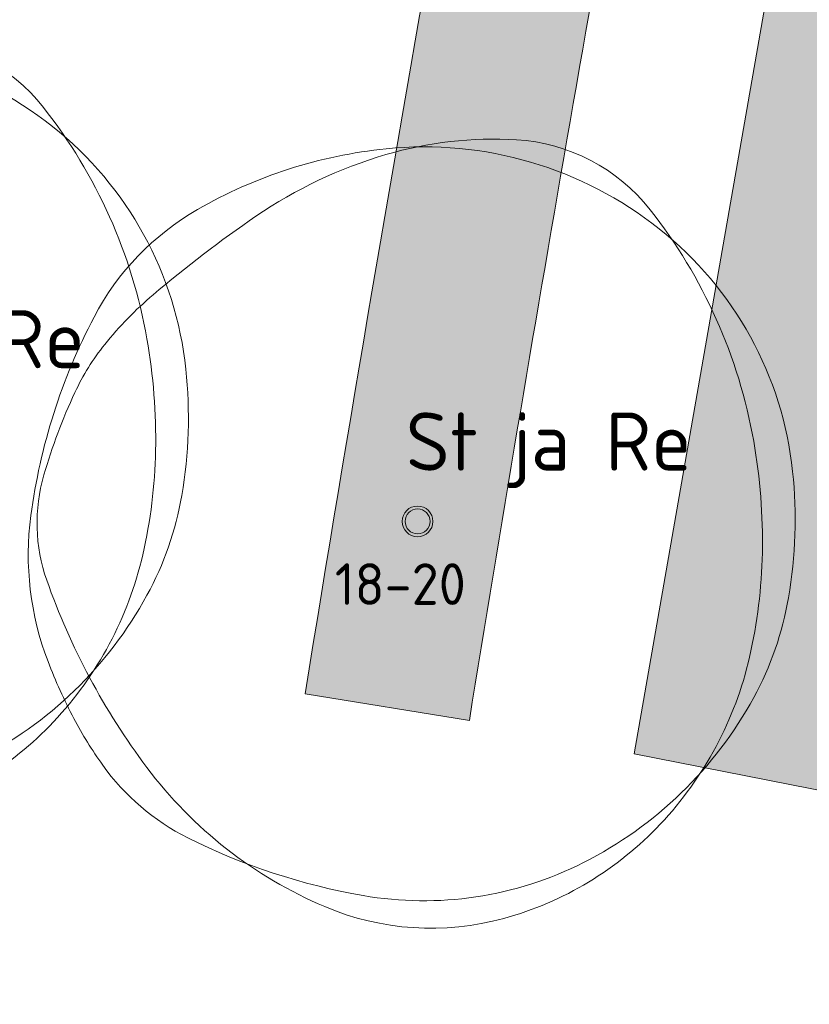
# Model space of a CAD drawing. Header units: metres. Extents: x 167415 to 168367, y 462435 to 462930.
# Tile 9 of 146: x 167589 to 167598, y 462695 to 462707. Entities that reach past the tile are written whole.
import ezdxf
from ezdxf.enums import TextEntityAlignment as Align

# ---------------------------------------------------------------- set-up
doc = ezdxf.new("R2010")
doc.units = ezdxf.units.M
doc.header["$LTSCALE"] = 0.2
for name, color, linetype, lineweight in [('N-PV-GR-BOOM-afmeting', 90, 'Continuous', 25), ('N-PV-GR-BOOM-GROND-S', 90, 'Continuous', 20), ('N_WE_GR_GRAS_WRM_RVA kruidenmengsel 2_B102-A', 141, 'Continuous', 18), ('N_WE_GR_GRAS_WRM_RVA kruidenmengsel 2_B102-G', 141, 'Continuous', 18)]:
    doc.layers.add(name, color=color, linetype=linetype, lineweight=lineweight)
doc.styles.add('NLCS-ISO-M200-T25', font='NLCS-ISO.ttf', dxfattribs={"height": 0.5})
doc.styles.add('NLCS-ISO-M200-T35', font='NLCS-ISO.ttf', dxfattribs={"height": 0.7000000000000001})

# ---------------------------------------------------------------- blocks, each defined once
blk = doc.blocks.new('*U53')
at = {"linetype": 'Continuous'}
blk.add_circle((0, 0), 0.1845092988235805, dxfattribs=at)
blk.add_circle((0, 0), 0.15)
for centre, radius, start, end in [((0.9143825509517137, -0.002301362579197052), 4.600723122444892, 86.58911100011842, 106.3682710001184), ((0.07970034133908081, -0.03998979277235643), 4.545240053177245, 51.53933000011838, 95.77344500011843), ((1.056161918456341, 2.378944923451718), 2.21526890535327, 38.20985000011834, 86.5854950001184), ((0.1954232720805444, -1.18369016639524), 5.69477568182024, 95.77430700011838, 119.9477920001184), ((1.167773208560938, -0.8648117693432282), 5.499689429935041, 106.3688740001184, 124.4477540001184), ((-1.04000423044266, 0.9606120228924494), 3.220049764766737, 119.9474720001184, 152.2845150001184), ((6.673480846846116, -8.892264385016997), 15.23380010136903, 124.4457860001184, 130.3031460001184), ((0.2288267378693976, 0.1477590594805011), 4.305464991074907, 6.022262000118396, 51.53931800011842), ((-0.3515115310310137, -0.6099093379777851), 4.373408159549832, 130.3005070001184, 141.2454220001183), ((2.460397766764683, -0.8782636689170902), 7.174070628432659, 152.2851410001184, 172.4003910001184), ((-1.549780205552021, 0.3518966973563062), 2.836877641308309, 141.2443700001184, 154.9906160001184), ((2.154547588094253, -1.37596471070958), 6.924367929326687, 154.9923550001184, 163.7785190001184), ((-2.823502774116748, -0.2440311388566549), 6.971300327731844, 358.8883060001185, 9.983350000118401), ((-0.9877565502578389, 0.01932567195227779), 5.528817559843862, 350.2300720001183, 6.023218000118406), ((-2.504075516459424, -0.0205774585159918), 2.072584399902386, 163.7796780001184, 199.3827820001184), ((-1.102603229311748, -0.4029311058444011), 3.57950533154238, 172.3996280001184, 201.0284730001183), ((-1.978632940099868, -0.2603525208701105), 6.126276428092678, 347.0492550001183, 358.8876950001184), ((3.469242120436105, 2.080817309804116), 8.404750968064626, 199.3819430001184, 216.8465580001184), ((0.6392974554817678, -0.2608628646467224), 3.877806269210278, 331.3473820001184, 350.2303160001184), ((-0.2560194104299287, -0.6565432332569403), 4.358694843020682, 316.7621770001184, 347.0498660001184), ((1.476309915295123, 0.5879067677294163), 6.342209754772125, 201.0235440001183, 207.8216400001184), ((-0.1795833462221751, 0.1865259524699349), 4.810936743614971, 296.8801270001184, 331.3479920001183), ((0.1673832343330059, -0.1029643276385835), 4.862144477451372, 207.8203580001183, 215.5805050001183), ((-1.507113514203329, -1.300645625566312), 2.803406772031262, 215.5851440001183, 243.3800810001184), ((0.9177623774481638, 0.1688468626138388), 5.216390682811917, 216.8467250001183, 247.0462340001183), ((-0.04137638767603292, -0.8584661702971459), 4.063995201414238, 285.3685610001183, 316.7631230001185), ((0.6477036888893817, 2.999956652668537), 7.613650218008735, 243.3843840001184, 260.1467900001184), ((0.07267107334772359, -0.3112232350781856), 4.252909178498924, 260.1457210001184, 296.8807070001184), ((0.1648026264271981, -1.608874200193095), 3.285778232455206, 247.0471650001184, 285.3699040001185)]:
    blk.add_arc(centre, radius, start, end, dxfattribs=at)
blk.add_arc((-2.118072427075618, -0.1198345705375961), 6.255027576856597, 9.983148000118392, 38.20995300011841)
at = {"style": 'NLCS-ISO-M200-T35'}
blk.add_attdef('#._SOORT_TYPE', text='', height=0.7000000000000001, dxfattribs=at).set_placement((-0.141237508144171, 0.4009218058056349), align=Align.BOTTOM_LEFT)
blk = doc.blocks.new('*U54')
at = {"linetype": 'Continuous'}
blk.add_circle((0, 0), 0.1845092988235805, dxfattribs=at)
blk.add_circle((0, 0), 0.15)
for centre, radius, start, end in [((0.9143825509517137, -0.002301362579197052), 4.600723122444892, 86.58911100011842, 106.3682710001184), ((0.07970034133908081, -0.03998979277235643), 4.545240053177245, 51.53933000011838, 95.77344500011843), ((1.056161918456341, 2.378944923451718), 2.21526890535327, 38.20985000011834, 86.5854950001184), ((0.1954232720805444, -1.18369016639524), 5.69477568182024, 95.77430700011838, 119.9477920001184), ((1.167773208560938, -0.8648117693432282), 5.499689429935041, 106.3688740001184, 124.4477540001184), ((-1.04000423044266, 0.9606120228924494), 3.220049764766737, 119.9474720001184, 152.2845150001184), ((6.673480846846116, -8.892264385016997), 15.23380010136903, 124.4457860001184, 130.3031460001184), ((0.2288267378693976, 0.1477590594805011), 4.305464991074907, 6.022262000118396, 51.53931800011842), ((-0.3515115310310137, -0.6099093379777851), 4.373408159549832, 130.3005070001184, 141.2454220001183), ((2.460397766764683, -0.8782636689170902), 7.174070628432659, 152.2851410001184, 172.4003910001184), ((-1.549780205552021, 0.3518966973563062), 2.836877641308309, 141.2443700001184, 154.9906160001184), ((2.154547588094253, -1.37596471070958), 6.924367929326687, 154.9923550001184, 163.7785190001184), ((-2.823502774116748, -0.2440311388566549), 6.971300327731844, 358.8883060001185, 9.983350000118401), ((-0.9877565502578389, 0.01932567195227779), 5.528817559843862, 350.2300720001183, 6.023218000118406), ((-2.504075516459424, -0.0205774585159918), 2.072584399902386, 163.7796780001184, 199.3827820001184), ((-1.102603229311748, -0.4029311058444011), 3.57950533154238, 172.3996280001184, 201.0284730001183), ((-1.978632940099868, -0.2603525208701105), 6.126276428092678, 347.0492550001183, 358.8876950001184), ((3.469242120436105, 2.080817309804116), 8.404750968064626, 199.3819430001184, 216.8465580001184), ((0.6392974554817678, -0.2608628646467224), 3.877806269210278, 331.3473820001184, 350.2303160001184), ((-0.2560194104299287, -0.6565432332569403), 4.358694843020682, 316.7621770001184, 347.0498660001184), ((1.476309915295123, 0.5879067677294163), 6.342209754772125, 201.0235440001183, 207.8216400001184), ((-0.1795833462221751, 0.1865259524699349), 4.810936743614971, 296.8801270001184, 331.3479920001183), ((0.1673832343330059, -0.1029643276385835), 4.862144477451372, 207.8203580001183, 215.5805050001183), ((-1.507113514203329, -1.300645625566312), 2.803406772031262, 215.5851440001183, 243.3800810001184), ((0.9177623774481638, 0.1688468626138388), 5.216390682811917, 216.8467250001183, 247.0462340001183), ((-0.04137638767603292, -0.8584661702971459), 4.063995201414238, 285.3685610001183, 316.7631230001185), ((0.6477036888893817, 2.999956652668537), 7.613650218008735, 243.3843840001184, 260.1467900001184), ((0.07267107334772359, -0.3112232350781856), 4.252909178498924, 260.1457210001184, 296.8807070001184), ((0.1648026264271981, -1.608874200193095), 3.285778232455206, 247.0471650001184, 285.3699040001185)]:
    blk.add_arc(centre, radius, start, end, dxfattribs=at)
blk.add_arc((-2.118072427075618, -0.1198345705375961), 6.255027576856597, 9.983148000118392, 38.20995300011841)
at = {"style": 'NLCS-ISO-M200-T35'}
blk.add_attdef('#._SOORT_TYPE', text='', height=0.7000000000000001, dxfattribs=at).set_placement((-0.141237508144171, 0.4009218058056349), align=Align.BOTTOM_LEFT)

msp = doc.modelspace()

# ---------------------------------------------------------------- hatches: boundary and pattern name
at = {"layer": 'N_WE_GR_GRAS_WRM_RVA kruidenmengsel 2_B102-A', "transparency": 33554687}
h = msp.add_hatch(color=256, dxfattribs=at)
h.dxf.hatch_style = 1
edge = h.paths.add_edge_path()
edge.add_line((167608.5651586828, 462710.954464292), (167604.2644079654, 462711.8812534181))
edge.add_line((167604.2644079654, 462711.8812534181), (167604.3304917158, 462712.1943555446))
edge.add_line((167604.3304917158, 462712.1943555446), (167600.8561371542, 462712.9042744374))
edge.add_arc((167599.6784303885, 462707.630179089), 5.403986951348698, 77.41234641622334, 97.82973971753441)
edge.add_line((167598.9422462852, 462712.9837860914), (167596.2995732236, 462697.8692674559))
edge.add_line((167596.2995732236, 462697.8692674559), (167611.5796678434, 462694.8544704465))
edge.add_line((167611.5796678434, 462694.8544704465), (167613.6649941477, 462695.6352660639))
edge.add_line((167613.6649941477, 462695.6352660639), (167616.1780485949, 462696.5390734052))
edge.add_line((167616.1780485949, 462696.5390734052), (167616.7893859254, 462696.7383507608))
edge.add_line((167616.7893859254, 462696.7383507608), (167617.056623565, 462696.8099453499))
edge.add_line((167617.056623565, 462696.8099453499), (167617.2158224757, 462696.8667852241))
edge.add_line((167617.2158224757, 462696.8667852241), (167617.1452266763, 462697.1066132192))
edge.add_line((167617.1452266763, 462697.1066132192), (167617.1305709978, 462697.1023698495))
edge.add_line((167617.1305709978, 462697.1023698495), (167617.0264297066, 462697.0717148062))
edge.add_line((167617.0264297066, 462697.0717148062), (167616.9224642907, 462697.0406090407))
edge.add_line((167616.9224642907, 462697.0406090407), (167616.8186775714, 462697.0090539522))
edge.add_line((167616.8186775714, 462697.0090539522), (167616.7150725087, 462696.9770510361))
edge.add_line((167616.7150725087, 462696.9770510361), (167616.6116519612, 462696.9446017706))
edge.add_line((167616.6116519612, 462696.9446017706), (167616.5084187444, 462696.9117076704))
edge.add_line((167616.5084187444, 462696.9117076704), (167616.4053756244, 462696.8783702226))
edge.add_line((167616.4053756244, 462696.8783702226), (167616.3025256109, 462696.844591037))
edge.add_line((167616.3025256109, 462696.844591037), (167616.1998713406, 462696.810371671))
edge.add_line((167616.1998713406, 462696.810371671), (167616.0974156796, 462696.7757137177))
edge.add_line((167616.0974156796, 462696.7757137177), (167615.9951613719, 462696.7406188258))
edge.add_line((167615.9951613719, 462696.7406188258), (167615.8931111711, 462696.7050886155))
edge.add_line((167615.8931111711, 462696.7050886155), (167615.7912678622, 462696.6691248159))
edge.add_line((167615.7912678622, 462696.6691248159), (167615.6896340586, 462696.6327290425))
edge.add_line((167615.6896340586, 462696.6327290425), (167615.5882125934, 462696.5959030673))
edge.add_line((167615.5882125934, 462696.5959030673), (167615.4870059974, 462696.5586486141))
edge.add_line((167615.4870059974, 462696.5586486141), (167615.3860170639, 462696.5209674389))
edge.add_line((167615.3860170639, 462696.5209674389), (167615.2852483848, 462696.482861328))
edge.add_line((167615.2852483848, 462696.482861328), (167615.1847026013, 462696.4443320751))
edge.add_line((167615.1847026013, 462696.4443320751), (167615.0845105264, 462696.4054313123))
edge.add_line((167615.0845105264, 462696.4054313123), (167615.0344196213, 462696.3857923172))
edge.add_line((167615.0344196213, 462696.3857923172), (167615.0302639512, 462696.3841570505))
edge.add_line((167615.0302639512, 462696.3841570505), (167615.0116101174, 462696.3780630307))
edge.add_line((167615.0116101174, 462696.3780630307), (167614.9455757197, 462696.3566926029))
edge.add_line((167614.9455757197, 462696.3566926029), (167614.8796314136, 462696.3356745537))
edge.add_line((167614.8796314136, 462696.3356745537), (167614.8135811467, 462696.3149455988))
edge.add_line((167614.8135811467, 462696.3149455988), (167614.7474266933, 462696.2945064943))
edge.add_line((167614.7474266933, 462696.2945064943), (167614.6811700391, 462696.2743580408))
edge.add_line((167614.6811700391, 462696.2743580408), (167614.6148130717, 462696.2545009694))
edge.add_line((167614.6148130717, 462696.2545009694), (167614.5483576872, 462696.234936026))
edge.add_line((167614.5483576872, 462696.234936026), (167614.4818058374, 462696.2156639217))
edge.add_line((167614.4818058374, 462696.2156639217), (167614.4151594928, 462696.1966853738))
edge.add_line((167614.4151594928, 462696.1966853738), (167614.3484205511, 462696.1780010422))
edge.add_line((167614.3484205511, 462696.1780010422), (167614.2815909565, 462696.1596116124))
edge.add_line((167614.2815909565, 462696.1596116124), (167614.2146726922, 462696.1415177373))
edge.add_line((167614.2146726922, 462696.1415177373), (167614.1476677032, 462696.1237200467))
edge.add_line((167614.1476677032, 462696.1237200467), (167614.0805779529, 462696.1062191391))
edge.add_line((167614.0805779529, 462696.1062191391), (167614.0134054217, 462696.0890156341))
edge.add_line((167614.0134054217, 462696.0890156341), (167613.9461520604, 462696.0721101))
edge.add_line((167613.9461520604, 462696.0721101), (167613.8788199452, 462696.0555031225))
edge.add_line((167613.8788199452, 462696.0555031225), (167613.8114109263, 462696.0391952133))
edge.add_line((167613.8114109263, 462696.0391952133), (167613.7439271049, 462696.0231869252))
edge.add_line((167613.7439271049, 462696.0231869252), (167613.6763704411, 462696.0074787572))
edge.add_line((167613.6763704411, 462696.0074787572), (167613.6087429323, 462695.9920712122))
edge.add_line((167613.6087429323, 462695.9920712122), (167613.5410465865, 462695.976964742))
edge.add_line((167613.5410465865, 462695.976964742), (167613.4732834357, 462695.9621598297))
edge.add_line((167613.4732834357, 462695.9621598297), (167613.4054554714, 462695.9476568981))
edge.add_line((167613.4054554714, 462695.9476568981), (167613.3375647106, 462695.933456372))
edge.add_line((167613.3375647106, 462695.933456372), (167613.2696132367, 462695.9195586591))
edge.add_line((167613.2696132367, 462695.9195586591), (167613.2016030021, 462695.9059641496))
edge.add_line((167613.2016030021, 462695.9059641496), (167613.1335360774, 462695.8926731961))
edge.add_line((167613.1335360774, 462695.8926731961), (167613.0654144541, 462695.8796861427))
edge.add_line((167613.0654144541, 462695.8796861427), (167612.9972402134, 462695.8670033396))
edge.add_line((167612.9972402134, 462695.8670033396), (167612.9290153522, 462695.8546250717))
edge.add_line((167612.9290153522, 462695.8546250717), (167612.8607419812, 462695.8425516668))
edge.add_line((167612.8607419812, 462695.8425516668), (167612.7924220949, 462695.8307833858))
edge.add_line((167612.7924220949, 462695.8307833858), (167612.7240577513, 462695.8193204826))
edge.add_line((167612.7240577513, 462695.8193204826), (167612.6556509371, 462695.808163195))
edge.add_line((167612.6556509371, 462695.808163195), (167612.5872037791, 462695.7973117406))
edge.add_line((167612.5872037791, 462695.7973117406), (167612.5187182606, 462695.786766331))
edge.add_line((167612.5187182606, 462695.786766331), (167612.4501964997, 462695.7765271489))
edge.add_line((167612.4501964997, 462695.7765271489), (167612.3816405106, 462695.7665943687))
edge.add_line((167612.3816405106, 462695.7665943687), (167612.3130523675, 462695.7569681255))
edge.add_line((167612.3130523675, 462695.7569681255), (167612.2444340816, 462695.7476485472))
edge.add_line((167612.2444340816, 462695.7476485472), (167612.1757877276, 462695.7386357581))
edge.add_line((167612.1757877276, 462695.7386357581), (167612.1071154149, 462695.7299298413))
edge.add_line((167612.1071154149, 462695.7299298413), (167612.0384190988, 462695.7215308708))
edge.add_line((167612.0384190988, 462695.7215308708), (167611.976666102, 462695.7142590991))
edge.add_line((167611.976666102, 462695.7142590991), (167611.2062328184, 462695.558505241))
edge.add_line((167611.2062328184, 462695.558505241), (167610.9317862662, 462695.5918187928))
edge.add_line((167610.9317862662, 462695.5918187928), (167610.6572933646, 462695.6257302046))
edge.add_line((167610.6572933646, 462695.6257302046), (167610.3827421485, 462695.6603937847))
edge.add_line((167610.3827421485, 462695.6603937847), (167610.1081206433, 462695.6959638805))
edge.add_line((167610.1081206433, 462695.6959638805), (167609.970779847, 462695.7141370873))
edge.add_line((167609.970779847, 462695.7141370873), (167609.8334169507, 462695.7325947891))
edge.add_line((167609.8334169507, 462695.7325947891), (167609.6960305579, 462695.7513562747))
edge.add_line((167609.6960305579, 462695.7513562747), (167609.5586191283, 462695.7704408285))
edge.add_line((167609.5586191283, 462695.7704408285), (167609.4211811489, 462695.7898677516))
edge.add_line((167609.4211811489, 462695.7898677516), (167609.2837150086, 462695.8096563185))
edge.add_line((167609.2837150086, 462695.8096563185), (167609.1462194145, 462695.8298258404))
edge.add_line((167609.1462194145, 462695.8298258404), (167609.0086929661, 462695.8503955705))
edge.add_line((167609.0086929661, 462695.8503955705), (167608.8711338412, 462695.8713848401))
edge.add_line((167608.8711338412, 462695.8713848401), (167608.7335406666, 462695.892812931))
edge.add_line((167608.7335406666, 462695.892812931), (167608.5959120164, 462695.9146991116))
edge.add_line((167608.5959120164, 462695.9146991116), (167608.4582464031, 462695.9370626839))
edge.add_line((167608.4582464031, 462695.9370626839), (167608.3205422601, 462695.9599229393))
edge.add_line((167608.3205422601, 462695.9599229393), (167608.1827980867, 462695.9832991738))
edge.add_line((167608.1827980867, 462695.9832991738), (167608.0450124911, 462696.0072106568))
edge.add_line((167608.0450124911, 462696.0072106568), (167607.9071839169, 462696.0316766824))
edge.add_line((167607.9071839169, 462696.0316766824), (167607.7693108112, 462696.0567165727))
edge.add_line((167607.7693108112, 462696.0567165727), (167607.6313917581, 462696.0823495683))
edge.add_line((167607.6313917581, 462696.0823495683), (167607.4934252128, 462696.1085949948))
edge.add_line((167607.4934252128, 462696.1085949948), (167607.3554097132, 462696.1354721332))
edge.add_line((167607.3554097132, 462696.1354721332), (167607.2173437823, 462696.1630002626))
edge.add_line((167607.2173437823, 462696.1630002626), (167607.0792258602, 462696.1911986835))
edge.add_line((167607.0792258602, 462696.1911986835), (167606.9410544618, 462696.2200866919))
edge.add_line((167606.9410544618, 462696.2200866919), (167606.8028281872, 462696.2496835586))
edge.add_line((167606.8028281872, 462696.2496835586), (167606.6645453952, 462696.2800085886))
edge.add_line((167606.6645453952, 462696.2800085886), (167606.5262046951, 462696.311081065))
edge.add_line((167606.5262046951, 462696.311081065), (167606.387804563, 462696.3429202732))
edge.add_line((167606.387804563, 462696.3429202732), (167606.2493435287, 462696.3755455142))
edge.add_line((167606.2493435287, 462696.3755455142), (167606.1108200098, 462696.408976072))
edge.add_line((167606.1108200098, 462696.408976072), (167605.9722326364, 462696.443231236))
edge.add_line((167605.9722326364, 462696.443231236), (167605.8335798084, 462696.4783302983))
edge.add_line((167605.8335798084, 462696.4783302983), (167605.6948601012, 462696.5142925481))
edge.add_line((167605.6948601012, 462696.5142925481), (167605.5560719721, 462696.5511372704))
edge.add_line((167605.5560719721, 462696.5511372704), (167605.4172139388, 462696.5888837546))
edge.add_line((167605.4172139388, 462696.5888837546), (167605.2782845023, 462696.627551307))
edge.add_line((167605.2782845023, 462696.627551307), (167605.1392821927, 462696.6671591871))
edge.add_line((167605.1392821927, 462696.6671591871), (167605.0002054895, 462696.7077267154))
edge.add_line((167605.0002054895, 462696.7077267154), (167604.8610529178, 462696.7492731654))
edge.add_line((167604.8610529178, 462696.7492731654), (167604.7218229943, 462696.7918178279))
edge.add_line((167604.7218229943, 462696.7918178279), (167604.5825141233, 462696.835380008))
edge.add_line((167604.5825141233, 462696.835380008), (167604.4431249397, 462696.8799789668))
edge.add_line((167604.4431249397, 462696.8799789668), (167604.3036538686, 462696.925634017))
edge.add_line((167604.3036538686, 462696.925634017), (167604.2338872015, 462696.9488635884))
edge.add_line((167604.2338872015, 462696.9488635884), (167604.1640995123, 462696.9723644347))
edge.add_line((167604.1640995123, 462696.9723644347), (167604.0942905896, 462696.996138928))
edge.add_line((167604.0942905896, 462696.996138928), (167604.0244602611, 462697.0201895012))
edge.add_line((167604.0244602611, 462697.0201895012), (167603.9546083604, 462697.0445185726))
edge.add_line((167603.9546083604, 462697.0445185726), (167603.8847346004, 462697.0691285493))
edge.add_line((167603.8847346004, 462697.0691285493), (167603.8148389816, 462697.0940218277))
edge.add_line((167603.8148389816, 462697.0940218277), (167603.7449211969, 462697.1192008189))
edge.add_line((167603.7449211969, 462697.1192008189), (167603.6749810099, 462697.1446679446))
edge.add_line((167603.6749810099, 462697.1446679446), (167603.6050183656, 462697.1704256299))
edge.add_line((167603.6050183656, 462697.1704256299), (167603.5350330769, 462697.1964762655))
edge.add_line((167603.5350330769, 462697.1964762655), (167603.4650247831, 462697.2228222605))
edge.add_line((167603.4650247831, 462697.2228222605), (167603.3949934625, 462697.2494660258))
edge.add_line((167603.3949934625, 462697.2494660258), (167603.3249388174, 462697.2764100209))
edge.add_line((167603.3249388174, 462697.2764100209), (167603.2548607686, 462697.3036565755))
edge.add_line((167603.2548607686, 462697.3036565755), (167603.1847590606, 462697.3312081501))
edge.add_line((167603.1847590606, 462697.3312081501), (167603.1146335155, 462697.3590671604))
edge.add_line((167603.1146335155, 462697.3590671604), (167603.0444839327, 462697.3872360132))
edge.add_line((167603.0444839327, 462697.3872360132), (167602.9743101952, 462697.4157170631))
edge.add_line((167602.9743101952, 462697.4157170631), (167602.9041120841, 462697.4445128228))
edge.add_line((167602.9041120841, 462697.4445128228), (167602.8338893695, 462697.4736256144))
edge.add_line((167602.8338893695, 462697.4736256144), (167602.76364187, 462697.5030579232))
edge.add_line((167602.76364187, 462697.5030579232), (167602.6933694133, 462697.5328121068))
edge.add_line((167602.6933694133, 462697.5328121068), (167602.623071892, 462697.5628905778))
edge.add_line((167602.623071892, 462697.5628905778), (167602.5527489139, 462697.5932957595))
edge.add_line((167602.5527489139, 462697.5932957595), (167602.4824005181, 462697.6240300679))
edge.add_line((167602.4824005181, 462697.6240300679), (167602.4120264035, 462697.655095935))
edge.add_line((167602.4120264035, 462697.655095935), (167602.3416263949, 462697.6864957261))
edge.add_line((167602.3416263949, 462697.6864957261), (167602.2712003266, 462697.7182318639))
edge.add_line((167602.2712003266, 462697.7182318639), (167602.2007480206, 462697.7503067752))
edge.add_line((167602.2007480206, 462697.7503067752), (167602.1302692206, 462697.7827229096))
edge.add_line((167602.1302692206, 462697.7827229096), (167602.0597638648, 462697.8154825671))
edge.add_line((167602.0597638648, 462697.8154825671), (167601.9892315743, 462697.8485882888))
edge.add_line((167601.9892315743, 462697.8485882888), (167601.9186767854, 462697.8820428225))
edge.add_line((167601.9186767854, 462697.8820428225), (167601.8481265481, 462697.9158515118))
edge.add_line((167601.8481265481, 462697.9158515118), (167601.7776155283, 462697.9500203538))
edge.add_line((167601.7776155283, 462697.9500203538), (167601.7071784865, 462697.9845553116))
edge.add_line((167601.7071784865, 462697.9845553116), (167601.6368499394, 462698.0194624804))
edge.add_line((167601.6368499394, 462698.0194624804), (167601.5666646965, 462698.0547478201))
edge.add_line((167601.5666646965, 462698.0547478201), (167601.4966572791, 462698.0904174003))
edge.add_line((167601.4966572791, 462698.0904174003), (167601.4268624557, 462698.1264771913))
edge.add_line((167601.4268624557, 462698.1264771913), (167601.3573148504, 462698.1629332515))
edge.add_line((167601.3573148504, 462698.1629332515), (167601.2880490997, 462698.1997915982))
edge.add_line((167601.2880490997, 462698.1997915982), (167601.2190998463, 462698.2370582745))
edge.add_line((167601.2190998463, 462698.2370582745), (167601.150501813, 462698.2747392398))
edge.add_line((167601.150501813, 462698.2747392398), (167601.0822896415, 462698.312840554))
edge.add_line((167601.0822896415, 462698.312840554), (167601.0144979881, 462698.3513682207))
edge.add_line((167601.0144979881, 462698.3513682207), (167600.9471614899, 462698.3903282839))
edge.add_line((167600.9471614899, 462698.3903282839), (167600.8803148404, 462698.4297267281))
edge.add_line((167600.8803148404, 462698.4297267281), (167600.8139926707, 462698.4695696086))
edge.add_line((167600.8139926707, 462698.4695696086), (167600.7482296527, 462698.5098629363))
edge.add_line((167600.7482296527, 462698.5098629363), (167600.6830604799, 462698.5506127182))
edge.add_line((167600.6830604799, 462698.5506127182), (167600.6185197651, 462698.5918249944))
edge.add_line((167600.6185197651, 462698.5918249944), (167600.5546421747, 462698.6335057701))
edge.add_line((167600.5546421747, 462698.6335057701), (167600.4914623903, 462698.6756610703))
edge.add_line((167600.4914623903, 462698.6756610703), (167600.429015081, 462698.7182969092))
edge.add_line((167600.429015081, 462698.7182969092), (167600.3673348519, 462698.7614193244))
edge.add_line((167600.3673348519, 462698.7614193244), (167600.3064564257, 462698.8050343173))
edge.add_line((167600.3064564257, 462698.8050343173), (167600.2464144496, 462698.8491479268))
edge.add_line((167600.2464144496, 462698.8491479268), (167600.1872435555, 462698.8937661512))
edge.add_line((167600.1872435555, 462698.8937661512), (167600.1289784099, 462698.9388950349))
edge.add_line((167600.1289784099, 462698.9388950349), (167600.1001963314, 462698.9616528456))
edge.add_line((167600.1001963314, 462698.9616528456), (167600.0716536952, 462698.9845405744))
edge.add_line((167600.0716536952, 462698.9845405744), (167600.0433548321, 462699.0075589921))
edge.add_line((167600.0433548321, 462699.0075589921), (167600.015304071, 462699.0307087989))
edge.add_line((167600.015304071, 462699.0307087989), (167599.9875057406, 462699.053990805))
edge.add_line((167599.9875057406, 462699.053990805), (167599.9599641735, 462699.0774057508))
edge.add_line((167599.9599641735, 462699.0774057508), (167599.9326837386, 462699.1009543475))
edge.add_line((167599.9326837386, 462699.1009543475), (167599.9056686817, 462699.1246374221))
edge.add_line((167599.9056686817, 462699.1246374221), (167599.8789234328, 462699.1484556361))
edge.add_line((167599.8789234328, 462699.1484556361), (167599.8524522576, 462699.1724098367))
edge.add_line((167599.8524522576, 462699.1724098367), (167599.8262595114, 462699.1965007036))
edge.add_line((167599.8262595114, 462699.1965007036), (167599.8003495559, 462699.2207290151))
edge.add_line((167599.8003495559, 462699.2207290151), (167599.774726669, 462699.2450955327))
edge.add_line((167599.774726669, 462699.2450955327), (167599.7493952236, 462699.2696010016))
edge.add_line((167599.7493952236, 462699.2696010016), (167599.7243595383, 462699.2942461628))
edge.add_line((167599.7243595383, 462699.2942461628), (167599.6996239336, 462699.3190317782))
edge.add_line((167599.6996239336, 462699.3190317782), (167599.6751927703, 462699.343958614))
edge.add_line((167599.6751927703, 462699.343958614), (167599.6510703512, 462699.3690274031))
edge.add_line((167599.6510703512, 462699.3690274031), (167599.6272610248, 462699.394238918))
edge.add_line((167599.6272610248, 462699.394238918), (167599.6037691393, 462699.419593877))
edge.add_line((167599.6037691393, 462699.419593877), (167599.5805989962, 462699.4450930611))
edge.add_line((167599.5805989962, 462699.4450930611), (167599.5577549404, 462699.470737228))
edge.add_line((167599.5577549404, 462699.470737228), (167599.5352413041, 462699.4965270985))
edge.add_line((167599.5352413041, 462699.4965270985), (167599.5130624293, 462699.5224634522))
edge.add_line((167599.5130624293, 462699.5224634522), (167599.4912226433, 462699.5485470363))
edge.add_line((167599.4912226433, 462699.5485470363), (167599.4697262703, 462699.57477861))
edge.add_line((167599.4697262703, 462699.57477861), (167599.4485776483, 462699.6011588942))
edge.add_line((167599.4485776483, 462699.6011588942), (167599.427781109, 462699.6276886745))
edge.add_line((167599.427781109, 462699.6276886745), (167599.4073409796, 462699.6543687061))
edge.add_line((167599.4073409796, 462699.6543687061), (167599.3872616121, 462699.6811997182))
edge.add_line((167599.3872616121, 462699.6811997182), (167599.3675473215, 462699.7081824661))
edge.add_line((167599.3675473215, 462699.7081824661), (167599.348202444, 462699.7353177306))
edge.add_line((167599.348202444, 462699.7353177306), (167599.3292313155, 462699.7626062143))
edge.add_line((167599.3292313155, 462699.7626062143), (167599.3106382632, 462699.7900487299))
edge.add_line((167599.3106382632, 462699.7900487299), (167599.2924276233, 462699.8176459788))
edge.add_line((167599.2924276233, 462699.8176459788), (167599.2746037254, 462699.8453987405))
edge.add_line((167599.2746037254, 462699.8453987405), (167599.2571708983, 462699.8733077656))
edge.add_line((167599.2571708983, 462699.8733077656), (167599.240133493, 462699.901373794))
edge.add_line((167599.240133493, 462699.901373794), (167599.2234958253, 462699.9295975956))
edge.add_line((167599.2234958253, 462699.9295975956), (167599.2072622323, 462699.9579799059))
edge.add_line((167599.2072622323, 462699.9579799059), (167599.1914370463, 462699.9865214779))
edge.add_line((167599.1914370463, 462699.9865214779), (167599.1760245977, 462700.0152230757))
edge.add_line((167599.1760245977, 462700.0152230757), (167599.1610292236, 462700.0440854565))
edge.add_line((167599.1610292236, 462700.0440854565), (167599.1464552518, 462700.0731093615))
edge.add_line((167599.1464552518, 462700.0731093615), (167599.1323070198, 462700.1022955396))
edge.add_line((167599.1323070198, 462700.1022955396), (167599.1185888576, 462700.1316447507))
edge.add_line((167599.1185888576, 462700.1316447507), (167599.1053050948, 462700.1611577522))
edge.add_line((167599.1053050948, 462700.1611577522), (167599.0924600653, 462700.1908352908))
edge.add_line((167599.0924600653, 462700.1908352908), (167599.0800581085, 462700.2206781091))
edge.add_line((167599.0800581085, 462700.2206781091), (167599.0681035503, 462700.2506869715))
edge.add_line((167599.0681035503, 462700.2506869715), (167599.0566007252, 462700.2808626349))
edge.add_line((167599.0566007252, 462700.2808626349), (167599.0455529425, 462700.3112055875))
edge.add_line((167599.0455529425, 462700.3112055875), (167599.0349569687, 462700.3417147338))
edge.add_line((167599.0349569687, 462700.3417147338), (167599.0248070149, 462700.3723882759))
edge.add_line((167599.0248070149, 462700.3723882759), (167599.0150972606, 462700.4032244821))
edge.add_line((167599.0150972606, 462700.4032244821), (167599.0058218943, 462700.4342215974))
edge.add_line((167599.0058218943, 462700.4342215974), (167598.9969751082, 462700.4653778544))
edge.add_line((167598.9969751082, 462700.4653778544), (167598.9885510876, 462700.4966915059))
edge.add_line((167598.9885510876, 462700.4966915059), (167598.9805440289, 462700.5281607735))
edge.add_line((167598.9805440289, 462700.5281607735), (167598.972948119, 462700.5597839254))
edge.add_line((167598.972948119, 462700.5597839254), (167598.9657575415, 462700.591559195))
edge.add_line((167598.9657575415, 462700.591559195), (167598.9589664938, 462700.6234848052))
edge.add_line((167598.9589664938, 462700.6234848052), (167598.9525691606, 462700.6555590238))
edge.add_line((167598.9525691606, 462700.6555590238), (167598.9465597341, 462700.6877800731))
edge.add_line((167598.9465597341, 462700.6877800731), (167598.9409324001, 462700.7201462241))
edge.add_line((167598.9409324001, 462700.7201462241), (167598.9356813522, 462700.7526556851))
edge.add_line((167598.9356813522, 462700.7526556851), (167598.9308007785, 462700.7853067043))
edge.add_line((167598.9308007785, 462700.7853067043), (167598.9262848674, 462700.8180975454))
edge.add_line((167598.9262848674, 462700.8180975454), (167598.9221278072, 462700.8510264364))
edge.add_line((167598.9221278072, 462700.8510264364), (167598.9183237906, 462700.8840916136))
edge.add_line((167598.9183237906, 462700.8840916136), (167598.9148670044, 462700.9172913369))
edge.add_line((167598.9148670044, 462700.9172913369), (167598.9117516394, 462700.9506238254))
edge.add_line((167598.9117516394, 462700.9506238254), (167598.9089718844, 462700.984087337))
edge.add_line((167598.9089718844, 462700.984087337), (167598.9065219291, 462701.0176801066))
edge.add_line((167598.9065219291, 462701.0176801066), (167598.9043959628, 462701.0514003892))
edge.add_line((167598.9043959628, 462701.0514003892), (167598.9025881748, 462701.0852464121))
edge.add_line((167598.9025881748, 462701.0852464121), (167598.9010927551, 462701.1192164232))
edge.add_line((167598.9010927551, 462701.1192164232), (167598.8999038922, 462701.1533086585))
edge.add_line((167598.8999038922, 462701.1533086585), (167598.8990157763, 462701.1875213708))
edge.add_line((167598.8990157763, 462701.1875213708), (167598.8984225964, 462701.221852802))
edge.add_line((167598.8984225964, 462701.221852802), (167598.8981185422, 462701.2563011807))
edge.add_line((167598.8981185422, 462701.2563011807), (167598.8980978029, 462701.2908647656))
edge.add_line((167598.8980978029, 462701.2908647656), (167598.898354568, 462701.325541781))
edge.add_line((167598.898354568, 462701.325541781), (167598.8988830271, 462701.3603304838))
edge.add_line((167598.8988830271, 462701.3603304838), (167598.9001481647, 462701.415913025))
edge.add_line((167598.9001481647, 462701.415913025), (167598.9035975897, 462701.5005669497))
edge.add_line((167598.9035975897, 462701.5005669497), (167598.9074339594, 462701.5713095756))
edge.add_line((167598.9074339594, 462701.5713095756), (167598.912194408, 462701.6424497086))
edge.add_line((167598.912194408, 462701.6424497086), (167598.9178324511, 462701.7139732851))
edge.add_line((167598.9178324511, 462701.7139732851), (167598.9243016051, 462701.7858662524))
edge.add_line((167598.9243016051, 462701.7858662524), (167598.9315553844, 462701.8581145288))
edge.add_line((167598.9315553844, 462701.8581145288), (167598.9395473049, 462701.9307040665))
edge.add_line((167598.9395473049, 462701.9307040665), (167598.9482308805, 462702.0036207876))
edge.add_line((167598.9482308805, 462702.0036207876), (167598.9575596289, 462702.0768506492))
edge.add_line((167598.9575596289, 462702.0768506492), (167598.9674870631, 462702.1503795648))
edge.add_line((167598.9674870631, 462702.1503795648), (167598.9779667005, 462702.2241934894))
edge.add_line((167598.9779667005, 462702.2241934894), (167598.988952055, 462702.298278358))
edge.add_line((167598.988952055, 462702.298278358), (167599.0003966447, 462702.3726201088))
edge.add_line((167599.0003966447, 462702.3726201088), (167599.0122539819, 462702.4472046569))
edge.add_line((167599.0122539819, 462702.4472046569), (167599.024477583, 462702.5220179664))
edge.add_line((167599.024477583, 462702.5220179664), (167599.0370209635, 462702.5970459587))
edge.add_line((167599.0370209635, 462702.5970459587), (167599.0498376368, 462702.6722745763))
edge.add_line((167599.0498376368, 462702.6722745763), (167599.0628811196, 462702.7476897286))
edge.add_line((167599.0628811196, 462702.7476897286), (167599.0894625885, 462702.8990235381))
edge.add_line((167599.0894625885, 462702.8990235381), (167599.1163934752, 462703.0509348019))
edge.add_line((167599.1163934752, 462703.0509348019), (167599.143301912, 462703.203311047))
edge.add_line((167599.143301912, 462703.203311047), (167599.1698160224, 462703.3560397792))
edge.add_line((167599.1698160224, 462703.3560397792), (167599.195563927, 462703.5090084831))
edge.add_line((167599.195563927, 462703.5090084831), (167599.2080343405, 462703.585547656))
edge.add_line((167599.2080343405, 462703.585547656), (167599.2201798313, 462703.6621049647))
edge.add_line((167599.2201798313, 462703.6621049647), (167599.2320032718, 462703.738669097))
edge.add_line((167599.2320032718, 462703.738669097), (167599.2435262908, 462703.815229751))
edge.add_line((167599.2435262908, 462703.815229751), (167599.2657578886, 462703.9682994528))
edge.add_line((167599.2657578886, 462703.9682994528), (167599.2870482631, 462704.1212317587))
edge.add_line((167599.2870482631, 462704.1212317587), (167599.307571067, 462704.2739444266))
edge.add_line((167599.307571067, 462704.2739444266), (167599.3274999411, 462704.4263550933))
edge.add_line((167599.3274999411, 462704.4263550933), (167599.3470085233, 462704.5783814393))
edge.add_line((167599.3470085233, 462704.5783814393), (167599.366270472, 462704.7299413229))
edge.add_line((167599.366270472, 462704.7299413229), (167599.3854594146, 462704.8809522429))
edge.add_line((167599.3854594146, 462704.8809522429), (167599.4047490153, 462705.031332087))
edge.add_line((167599.4047490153, 462705.031332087), (167599.4243128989, 462705.1809983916))
edge.add_line((167599.4243128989, 462705.1809983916), (167599.4443247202, 462705.32986896))
edge.add_line((167599.4443247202, 462705.32986896), (167599.4545528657, 462705.4039800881))
edge.add_line((167599.4545528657, 462705.4039800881), (167599.4649581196, 462705.4778614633))
edge.add_line((167599.4649581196, 462705.4778614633), (167599.4755621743, 462705.5515027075))
edge.add_line((167599.4755621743, 462705.5515027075), (167599.4863867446, 462705.624893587))
edge.add_line((167599.4863867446, 462705.624893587), (167599.4974535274, 462705.6980237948))
edge.add_line((167599.4974535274, 462705.6980237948), (167599.5087842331, 462705.7708830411))
edge.add_line((167599.5087842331, 462705.7708830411), (167599.5204005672, 462705.84346106))
edge.add_line((167599.5204005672, 462705.84346106), (167599.5323242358, 462705.9157475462))
edge.add_line((167599.5323242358, 462705.9157475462), (167599.5445769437, 462705.9877322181))
edge.add_line((167599.5445769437, 462705.9877322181), (167599.5571803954, 462706.0594047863))
edge.add_line((167599.5571803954, 462706.0594047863), (167599.5701562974, 462706.1307549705))
edge.add_line((167599.5701562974, 462706.1307549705), (167599.5835263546, 462706.201772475))
edge.add_line((167599.5835263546, 462706.201772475), (167599.5973122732, 462706.2724470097))
edge.add_line((167599.5973122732, 462706.2724470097), (167599.6115357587, 462706.3427682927))
edge.add_line((167599.6115357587, 462706.3427682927), (167599.6262185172, 462706.4127260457))
edge.add_line((167599.6262185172, 462706.4127260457), (167599.6413822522, 462706.4823099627))
edge.add_line((167599.6413822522, 462706.4823099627), (167599.6570486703, 462706.5515097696))
edge.add_line((167599.6570486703, 462706.5515097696), (167599.6732394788, 462706.6203151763))
edge.add_line((167599.6732394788, 462706.6203151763), (167599.6899763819, 462706.6887158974))
edge.add_line((167599.6899763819, 462706.6887158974), (167599.7072810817, 462706.7567016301))
edge.add_line((167599.7072810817, 462706.7567016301), (167599.7251752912, 462706.8242621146))
edge.add_line((167599.7251752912, 462706.8242621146), (167599.7436807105, 462706.8913870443))
edge.add_line((167599.7436807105, 462706.8913870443), (167599.7628190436, 462706.9580661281))
edge.add_line((167599.7628190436, 462706.9580661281), (167599.7826120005, 462707.0242890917))
edge.add_line((167599.7826120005, 462707.0242890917), (167599.8030812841, 462707.0900456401))
edge.add_line((167599.8030812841, 462707.0900456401), (167599.8242486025, 462707.1553254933))
edge.add_line((167599.8242486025, 462707.1553254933), (167599.8461356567, 462707.2201183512))
edge.add_line((167599.8461356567, 462707.2201183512), (167599.8687641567, 462707.2844139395))
edge.add_line((167599.8687641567, 462707.2844139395), (167599.8921558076, 462707.3482019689))
edge.add_line((167599.8921558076, 462707.3482019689), (167599.916332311, 462707.4114721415))
edge.add_line((167599.916332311, 462707.4114721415), (167599.9413153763, 462707.4742141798))
edge.add_line((167599.9413153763, 462707.4742141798), (167599.9671267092, 462707.5364177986))
edge.add_line((167599.9671267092, 462707.5364177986), (167599.9937880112, 462707.598072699))
edge.add_line((167599.9937880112, 462707.598072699), (167600.021320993, 462707.6591686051))
edge.add_line((167600.021320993, 462707.6591686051), (167600.0497473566, 462707.7196952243))
edge.add_line((167600.0497473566, 462707.7196952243), (167600.064302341, 462707.7497418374))
edge.add_line((167600.064302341, 462707.7497418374), (167600.079088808, 462707.779642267))
edge.add_line((167600.079088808, 462707.779642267), (167600.094109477, 462707.8093952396))
edge.add_line((167600.094109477, 462707.8093952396), (167600.109367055, 462707.8389994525))
edge.add_line((167600.109367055, 462707.8389994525), (167600.1248642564, 462707.8684536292))
edge.add_line((167600.1248642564, 462707.8684536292), (167600.1406037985, 462707.8977564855))
edge.add_line((167600.1406037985, 462707.8977564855), (167600.1565883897, 462707.9269067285))
edge.add_line((167600.1565883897, 462707.9269067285), (167600.172820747, 462707.9559030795))
edge.add_line((167600.172820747, 462707.9559030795), (167600.1893035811, 462707.9847442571))
edge.add_line((167600.1893035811, 462707.9847442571), (167600.2060396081, 462708.0134289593))
edge.add_line((167600.2060396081, 462708.0134289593), (167600.223031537, 462708.0419559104))
edge.add_line((167600.223031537, 462708.0419559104), (167600.2402820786, 462708.0703238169))
edge.add_line((167600.2402820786, 462708.0703238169), (167600.257793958, 462708.0985314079))
edge.add_line((167600.257793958, 462708.0985314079), (167600.2755698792, 462708.1265773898))
edge.add_line((167600.2755698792, 462708.1265773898), (167600.2936125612, 462708.1544604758))
edge.add_line((167600.2936125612, 462708.1544604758), (167600.3119247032, 462708.1821793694))
edge.add_line((167600.3119247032, 462708.1821793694), (167600.3305090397, 462708.209732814))
edge.add_line((167600.3305090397, 462708.209732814), (167600.3493682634, 462708.2371194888))
edge.add_line((167600.3493682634, 462708.2371194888), (167600.3685050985, 462708.2643381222))
edge.add_line((167600.3685050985, 462708.2643381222), (167600.387922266, 462708.2913874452))
edge.add_line((167600.387922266, 462708.2913874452), (167600.4076224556, 462708.3182661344))
edge.add_line((167600.4076224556, 462708.3182661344), (167600.4276084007, 462708.3449729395))
edge.add_line((167600.4276084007, 462708.3449729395), (167600.4478820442, 462708.3715067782))
edge.add_line((167600.4478820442, 462708.3715067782), (167600.4684418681, 462708.397867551))
edge.add_line((167600.4684418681, 462708.397867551), (167600.4892853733, 462708.4240554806))
edge.add_line((167600.4892853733, 462708.4240554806), (167600.5104100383, 462708.4500707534))
edge.add_line((167600.5104100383, 462708.4500707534), (167600.5318133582, 462708.4759135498))
edge.add_line((167600.5318133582, 462708.4759135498), (167600.5534928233, 462708.501584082))
edge.add_line((167600.5534928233, 462708.501584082), (167600.575445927, 462708.5270825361))
edge.add_line((167600.575445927, 462708.5270825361), (167600.597670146, 462708.5524091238))
edge.add_line((167600.597670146, 462708.5524091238), (167600.620162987, 462708.5775640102))
edge.add_line((167600.620162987, 462708.5775640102), (167600.6429219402, 462708.6025474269))
edge.add_line((167600.6429219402, 462708.6025474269), (167600.6659444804, 462708.627359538))
edge.add_line((167600.6659444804, 462708.627359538), (167600.6892281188, 462708.6520005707))
edge.add_line((167600.6892281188, 462708.6520005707), (167600.7127703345, 462708.6764707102))
edge.add_line((167600.7127703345, 462708.6764707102), (167600.736568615, 462708.7007701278))
edge.add_line((167600.736568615, 462708.7007701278), (167600.760620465, 462708.7248990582))
edge.add_line((167600.760620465, 462708.7248990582), (167600.7849233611, 462708.7488576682))
edge.add_line((167600.7849233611, 462708.7488576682), (167600.8094747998, 462708.7726461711))
edge.add_line((167600.8094747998, 462708.7726461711), (167600.8342722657, 462708.7962647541))
edge.add_line((167600.8342722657, 462708.7962647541), (167600.8593132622, 462708.8197136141))
edge.add_line((167600.8593132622, 462708.8197136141), (167600.8845952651, 462708.8429929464))
edge.add_line((167600.8845952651, 462708.8429929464), (167600.9101157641, 462708.8661029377))
edge.add_line((167600.9101157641, 462708.8661029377), (167600.9358722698, 462708.8890438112))
edge.add_line((167600.9358722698, 462708.8890438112), (167600.9618622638, 462708.9118157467))
edge.add_line((167600.9618622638, 462708.9118157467), (167600.9880832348, 462708.9344189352))
edge.add_line((167600.9880832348, 462708.9344189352), (167601.0145326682, 462708.9568535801))
edge.add_line((167601.0145326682, 462708.9568535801), (167601.0412080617, 462708.9791198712))
edge.add_line((167601.0412080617, 462708.9791198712), (167601.0681068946, 462709.0012180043))
edge.add_line((167601.0681068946, 462709.0012180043), (167601.0952266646, 462709.0231481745))
edge.add_line((167601.0952266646, 462709.0231481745), (167601.1389119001, 462709.0579235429))
edge.add_line((167601.1389119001, 462709.0579235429), (167601.2058649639, 462709.1091932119))
edge.add_line((167601.2058649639, 462709.1091932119), (167601.2624444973, 462709.1512130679))
edge.add_line((167601.2624444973, 462709.1512130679), (167601.319837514, 462709.1925665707))
edge.add_line((167601.319837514, 462709.1925665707), (167601.3780239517, 462709.2332552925))
edge.add_line((167601.3780239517, 462709.2332552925), (167601.4369837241, 462709.2732808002))
edge.add_line((167601.4369837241, 462709.2732808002), (167601.4966967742, 462709.3126446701))
edge.add_line((167601.4966967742, 462709.3126446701), (167601.5571430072, 462709.351348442))
edge.add_line((167601.5571430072, 462709.351348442), (167601.6183023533, 462709.3893937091))
edge.add_line((167601.6183023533, 462709.3893937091), (167601.6801547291, 462709.4267820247))
edge.add_line((167601.6801547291, 462709.4267820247), (167601.7426800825, 462709.463514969))
edge.add_line((167601.7426800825, 462709.463514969), (167601.8058583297, 462709.499594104))
edge.add_line((167601.8058583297, 462709.499594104), (167601.8696693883, 462709.5350209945))
edge.add_line((167601.8696693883, 462709.5350209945), (167601.9340931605, 462709.5697971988))
edge.add_line((167601.9340931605, 462709.5697971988), (167601.9991096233, 462709.6039243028))
edge.add_line((167601.9991096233, 462709.6039243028), (167602.0646986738, 462709.6374038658))
edge.add_line((167602.0646986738, 462709.6374038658), (167602.1308402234, 462709.6702374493))
edge.add_line((167602.1308402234, 462709.6702374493), (167602.1975142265, 462709.7024266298))
edge.add_line((167602.1975142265, 462709.7024266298), (167602.2647005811, 462709.7339729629))
edge.add_line((167602.2647005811, 462709.7339729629), (167602.3323792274, 462709.7648780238))
edge.add_line((167602.3323792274, 462709.7648780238), (167602.4005300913, 462709.7951433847))
edge.add_line((167602.4005300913, 462709.7951433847), (167602.4691330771, 462709.824770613))
edge.add_line((167602.4691330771, 462709.824770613), (167602.5381681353, 462709.8537612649))
edge.add_line((167602.5381681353, 462709.8537612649), (167602.6076151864, 462709.882116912))
edge.add_line((167602.6076151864, 462709.882116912), (167602.6774541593, 462709.9098391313))
edge.add_line((167602.6774541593, 462709.9098391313), (167602.7476649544, 462709.9369294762))
edge.add_line((167602.7476649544, 462709.9369294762), (167602.8182275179, 462709.9633895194))
edge.add_line((167602.8182275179, 462709.9633895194), (167602.8891217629, 462709.9892208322))
edge.add_line((167602.8891217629, 462709.9892208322), (167602.9603275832, 462710.0144249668))
edge.add_line((167602.9603275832, 462710.0144249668), (167603.0318250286, 462710.0390035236))
edge.add_line((167603.0318250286, 462710.0390035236), (167603.1035938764, 462710.0629580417))
edge.add_line((167603.1035938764, 462710.0629580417), (167603.1756141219, 462710.086290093))
edge.add_line((167603.1756141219, 462710.086290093), (167603.2478656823, 462710.1090012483))
edge.add_line((167603.2478656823, 462710.1090012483), (167603.320328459, 462710.1310930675))
edge.add_line((167603.320328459, 462710.1310930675), (167603.3929824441, 462710.152567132))
edge.add_line((167603.3929824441, 462710.152567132), (167603.4658074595, 462710.1734249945))
edge.add_line((167603.4658074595, 462710.1734249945), (167603.538783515, 462710.1936682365))
edge.add_line((167603.538783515, 462710.1936682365), (167603.6118905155, 462710.2132984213))
edge.add_line((167603.6118905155, 462710.2132984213), (167603.6851083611, 462710.2323171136))
edge.add_line((167603.6851083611, 462710.2323171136), (167603.7584169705, 462710.2507258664))
edge.add_line((167603.7584169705, 462710.2507258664), (167603.8317963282, 462710.2685262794))
edge.add_line((167603.8317963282, 462710.2685262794), (167603.9052262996, 462710.2857198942))
edge.add_line((167603.9052262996, 462710.2857198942), (167603.9786868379, 462710.3023082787))
edge.add_line((167603.9786868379, 462710.3023082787), (167604.0521578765, 462710.318293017))
edge.add_line((167604.0521578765, 462710.318293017), (167604.1256193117, 462710.3336756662))
edge.add_line((167604.1256193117, 462710.3336756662), (167604.1990510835, 462710.3484577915))
edge.add_line((167604.1990510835, 462710.3484577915), (167604.2724331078, 462710.3626409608))
edge.add_line((167604.2724331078, 462710.3626409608), (167604.3457468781, 462710.3762271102))
edge.add_line((167604.3457468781, 462710.3762271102), (167604.4189868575, 462710.3892211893))
edge.add_line((167604.4189868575, 462710.3892211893), (167604.4921537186, 462710.4016296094))
edge.add_line((167604.4921537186, 462710.4016296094), (167604.5652483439, 462710.4134588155))
edge.add_line((167604.5652483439, 462710.4134588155), (167604.6382714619, 462710.4247152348))
edge.add_line((167604.6382714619, 462710.4247152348), (167604.7112239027, 462710.4354053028))
edge.add_line((167604.7112239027, 462710.4354053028), (167604.7841065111, 462710.4455354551))
edge.add_line((167604.7841065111, 462710.4455354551), (167604.8569200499, 462710.4551121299))
edge.add_line((167604.8569200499, 462710.4551121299), (167604.9296653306, 462710.4641417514))
edge.add_line((167604.9296653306, 462710.4641417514), (167605.00234319, 462710.4726307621))
edge.add_line((167605.00234319, 462710.4726307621), (167605.0749543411, 462710.4805855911))
edge.add_line((167605.0749543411, 462710.4805855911), (167605.1474996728, 462710.4880126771))
edge.add_line((167605.1474996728, 462710.4880126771), (167605.2199799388, 462710.4949184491))
edge.add_line((167605.2199799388, 462710.4949184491), (167605.2923959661, 462710.5013093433))
edge.add_line((167605.2923959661, 462710.5013093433), (167605.3647485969, 462710.5071918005))
edge.add_line((167605.3647485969, 462710.5071918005), (167605.4370385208, 462710.5125722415))
edge.add_line((167605.4370385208, 462710.5125722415), (167605.5092666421, 462710.5174571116))
edge.add_line((167605.5092666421, 462710.5174571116), (167605.5814337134, 462710.5218528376))
edge.add_line((167605.5814337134, 462710.5218528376), (167605.6535405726, 462710.5257658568))
edge.add_line((167605.6535405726, 462710.5257658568), (167605.7255879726, 462710.5292026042))
edge.add_line((167605.7255879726, 462710.5292026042), (167605.7975768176, 462710.5321695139))
edge.add_line((167605.7975768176, 462710.5321695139), (167605.8695077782, 462710.5346730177))
edge.add_line((167605.8695077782, 462710.5346730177), (167605.9413817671, 462710.5367195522))
edge.add_line((167605.9413817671, 462710.5367195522), (167606.0131995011, 462710.5383155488))
edge.add_line((167606.0131995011, 462710.5383155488), (167606.0849618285, 462710.5394674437))
edge.add_line((167606.0849618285, 462710.5394674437), (167606.1566695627, 462710.5401816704))
edge.add_line((167606.1566695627, 462710.5401816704), (167609.9830534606, 462709.7991677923))
edge.add_line((167609.9830534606, 462709.7991677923), (167610.2618421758, 462709.7448348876))
edge.add_line((167610.2618421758, 462709.7448348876), (167610.5407689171, 462709.6896309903))
edge.add_line((167610.5407689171, 462709.6896309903), (167610.8181620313, 462709.6343094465))
edge.add_line((167610.8181620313, 462709.6343094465), (167611.1113535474, 462709.5683590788))
edge.add_line((167611.1113535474, 462709.5683590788), (167611.6928054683, 462709.4370581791))
edge.add_line((167611.6928054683, 462709.4370581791), (167612.2742142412, 462709.3050877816))
edge.add_line((167612.2742142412, 462709.3050877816), (167612.855497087, 462709.1724664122))
edge.add_line((167612.855497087, 462709.1724664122), (167613.4366528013, 462709.039194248))
edge.add_line((167613.4366528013, 462709.039194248), (167614.017680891, 462708.9052714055))
edge.add_line((167614.017680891, 462708.9052714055), (167614.5985799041, 462708.7706979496))
edge.add_line((167614.5985799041, 462708.7706979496), (167615.1793486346, 462708.6354743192))
edge.add_line((167615.1793486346, 462708.6354743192), (167615.7599863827, 462708.499600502))
edge.add_line((167615.7599863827, 462708.499600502), (167616.3404917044, 462708.3630767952))
edge.add_line((167616.3404917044, 462708.3630767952), (167616.9208637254, 462708.2259032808))
edge.add_line((167616.9208637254, 462708.2259032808), (167617.5011013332, 462708.0880802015))
edge.add_line((167617.5011013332, 462708.0880802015), (167618.0812031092, 462707.9496078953))
edge.add_line((167618.0812031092, 462707.9496078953), (167618.6611684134, 462707.8104863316))
edge.add_line((167618.6611684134, 462707.8104863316), (167619.2409958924, 462707.6707158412))
edge.add_line((167619.2409958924, 462707.6707158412), (167619.8206844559, 462707.5302966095))
edge.add_line((167619.8206844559, 462707.5302966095), (167620.4002332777, 462707.3892287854))
edge.add_line((167620.4002332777, 462707.3892287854), (167620.9796407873, 462707.247512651))
edge.add_line((167620.9796407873, 462707.247512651), (167621.558906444, 462707.1051483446))
edge.add_line((167621.558906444, 462707.1051483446), (167622.1380286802, 462706.9621361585))
edge.add_line((167622.1380286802, 462706.9621361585), (167622.7170069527, 462706.8184761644))
edge.add_line((167622.7170069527, 462706.8184761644), (167623.295839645, 462706.6741687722))
edge.add_line((167623.295839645, 462706.6741687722), (167623.8745259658, 462706.5292140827))
edge.add_line((167623.8745259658, 462706.5292140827), (167624.4530645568, 462706.3836123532))
edge.add_line((167624.4530645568, 462706.3836123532), (167625.0314548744, 462706.2373636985))
edge.add_line((167625.0314548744, 462706.2373636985), (167625.6096952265, 462706.0904685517))
edge.add_line((167625.6096952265, 462706.0904685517), (167626.1877848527, 462705.9429270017))
edge.add_line((167626.1877848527, 462705.9429270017), (167626.7657227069, 462705.7947392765))
edge.add_line((167626.7657227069, 462705.7947392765), (167627.3435075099, 462705.6459056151))
edge.add_line((167627.3435075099, 462705.6459056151), (167627.9211381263, 462705.496426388))
edge.add_line((167627.9211381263, 462705.496426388), (167628.498613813, 462705.3463016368))
edge.add_line((167628.498613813, 462705.3463016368), (167629.0759333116, 462705.1955317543))
edge.add_line((167629.0759333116, 462705.1955317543), (167629.653095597, 462705.0441168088))
edge.add_line((167629.653095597, 462705.0441168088), (167630.230099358, 462704.8920572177))
edge.add_line((167630.230099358, 462704.8920572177), (167630.8069437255, 462704.7393531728))
edge.add_line((167630.8069437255, 462704.7393531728), (167631.3836276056, 462704.5860049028))
edge.add_line((167631.3836276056, 462704.5860049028), (167631.9601499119, 462704.4320127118))
edge.add_line((167631.9601499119, 462704.4320127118), (167632.5365094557, 462704.2773767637))
edge.add_line((167632.5365094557, 462704.2773767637), (167633.1127052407, 462704.1220974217))
edge.add_line((167633.1127052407, 462704.1220974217), (167633.6887363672, 462703.9661748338))
edge.add_line((167633.6887363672, 462703.9661748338), (167634.2646011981, 462703.8096094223))
edge.add_line((167634.2646011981, 462703.8096094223), (167634.8402997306, 462703.65240122))
edge.add_line((167634.8402997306, 462703.65240122), (167635.4158295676, 462703.494550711))
edge.add_line((167635.4158295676, 462703.494550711), (167635.9911905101, 462703.336058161))
edge.add_line((167635.9911905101, 462703.336058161), (167636.5663812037, 462703.1769236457))
edge.add_line((167636.5663812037, 462703.1769236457), (167637.1414006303, 462703.0171475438))
edge.add_line((167637.1414006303, 462703.0171475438), (167637.7162476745, 462702.8567302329))
edge.add_line((167637.7162476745, 462702.8567302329), (167642.131653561, 462701.6014457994))
edge.add_line((167642.131653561, 462701.6014457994), (167640.7373776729, 462702.8343188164))
edge.add_line((167640.7373776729, 462702.8343188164), (167634.7043378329, 462704.518902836))
edge.add_line((167634.7043378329, 462704.518902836), (167629.7083091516, 462705.8567689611))
edge.add_line((167629.7083091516, 462705.8567689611), (167625.0809782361, 462707.0500843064))
edge.add_line((167625.0809782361, 462707.0500843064), (167620.2154744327, 462708.2576373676))
edge.add_line((167620.2154744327, 462708.2576373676), (167615.3510914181, 462709.4168910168))
edge.add_line((167615.3510914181, 462709.4168910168), (167608.5651586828, 462710.954464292))
h = msp.add_hatch(color=256, dxfattribs=at)
h.dxf.hatch_style = 1
edge = h.paths.add_edge_path()
edge.add_arc((167599.6922794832, 462707.2386750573), 5.792663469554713, 120.5809297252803, 169.4758828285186)
edge.add_line((167593.9970595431, 462708.2967014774), (167593.987667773, 462708.2527244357))
edge.add_arc((168181.986457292, 462603.2540971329), 597.2999985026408, 169.875437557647, 170.8158305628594)
edge.add_line((167592.3436047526, 462698.5882183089), (167594.3180189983, 462698.2693319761))
edge.add_arc((168203.5424304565, 462599.505186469), 617.1780455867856, 169.476518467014, 170.7916311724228, ccw=False)

# ---------------------------------------------------------------- linework, layer by layer
at = {"layer": 'N_WE_GR_GRAS_WRM_RVA kruidenmengsel 2_B102-G', "transparency": 33554687, "flags": 128}
msp.add_lwpolyline([(167604.3304917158, 462712.1943555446), (167600.8561371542, 462712.9042744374, 0.08932411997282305), (167598.9422462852, 462712.9837860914), (167596.2995732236, 462697.8692674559), (167611.5796678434, 462694.8544704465)], format="xyb", dxfattribs=at)
msp.add_lwpolyline([(167596.745233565, 462712.2256451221, 0.2166413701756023), (167593.9970595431, 462708.2967014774), (167593.987667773, 462708.2527244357, 0.004103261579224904), (167592.3436047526, 462698.5882183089), (167594.3180189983, 462698.2693319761, -0.005738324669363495)], format="xyb", close=True, dxfattribs=at)

# ---------------------------------------------------------------- block references
at = {"layer": 'N-PV-GR-BOOM-GROND-S', "transparency": 33554687}
for name, p in [('*U54', (167586.3983646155, 462701.8952566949)), ('*U53', (167593.695297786, 462700.6640034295))]:
    msp.add_blockref(name, p, dxfattribs=at).add_auto_attribs({'#._SOORT_TYPE': 'St ja Re'})

# ---------------------------------------------------------------- texts
at = {"layer": 'N-PV-GR-BOOM-afmeting', "ltscale": 0.8, "transparency": 33554687, "insert": (167592.7000929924, 462700.1595135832), "char_height": 0.5, "attachment_point": 1, "style": 'NLCS-ISO-M200-T25'}
msp.add_mtext_dynamic_manual_height_columns('18-20', width=5.62560989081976, gutter_width=3, heights=[0], dxfattribs=at)
msp.add_mtext_dynamic_manual_height_columns('18-20', width=5.62560989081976, gutter_width=3, heights=[0], dxfattribs=at)

doc.saveas('drawing.dxf')
